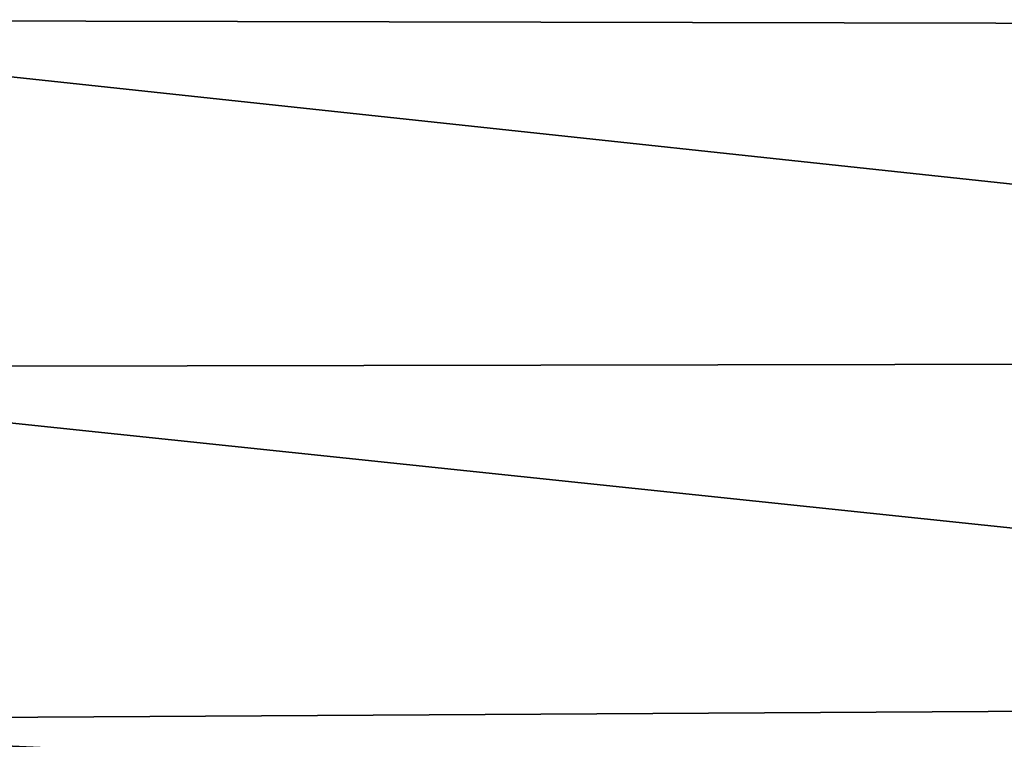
# Model space of a CAD drawing. Header units: metres. Extents: x 59 to 135, y -85 to 115.
# Tile 75 of 256: x 76.16 to 81.27, y -38.2 to -34.46. Entities that reach past the tile are written whole.
import ezdxf

# ---------------------------------------------------------------- set-up
doc = ezdxf.new("R2010")
doc.units = ezdxf.units.M
doc.layers.add('solid_20_404_502_XXX', color=7, linetype='CONTINUOUS')

msp = doc.modelspace()

# ---------------------------------------------------------------- linework, layer by layer
at = {"layer": 'solid_20_404_502_XXX'}
for points in [[(73.349998, -32.714363, 12.95255), (89.895042, -34.494755, 13.081908), (89.89505, -32.817223, 12.512468)], [(73.349998, -32.714363, 12.95255), (73.349998, -34.458122, 13.533724), (89.895042, -34.494755, 13.081908)], [(73.349998, -32.714386, -12.952447), (89.894997, -32.817169, -12.512449), (89.894981, -34.494717, -13.0819)], [(73.349998, -34.45813, -13.533614), (73.349998, -32.714386, -12.952447), (89.894981, -34.494717, -13.0819)], [(73.349998, -34.458122, 13.533724), (89.895035, -36.232258, 13.427515), (89.895042, -34.494755, 13.081908)], [(73.349998, -34.458122, 13.533724), (73.349998, -36.263023, 13.881265), (89.895035, -36.232258, 13.427515)], [(73.349998, -34.45813, -13.533614), (89.894981, -34.494717, -13.0819), (89.894974, -36.232239, -13.427514)], [(73.349998, -36.26302, -13.881152), (73.349998, -34.45813, -13.533614), (89.894974, -36.232239, -13.427514)], [(73.349998, -36.26302, -13.881152), (89.894974, -36.232239, -13.427514), (89.895012, -38, -13.543378)], [(73.349998, -36.263023, 13.881265), (89.895012, -38, 13.543378), (89.895035, -36.232258, 13.427515)], [(73.349998, -38.097889, -13.989064), (73.349998, -36.26302, -13.881152), (89.895012, -38, -13.543378)], [(73.349998, -36.263023, 13.881265), (73.349998, -38.097912, 13.989176), (89.895012, -38, 13.543378)], [(73.349998, -38.097912, 13.989176), (89.895844, -38.894577, 13.513779), (89.895012, -38, 13.543378)], [(89.895844, -38.894577, -13.513779), (73.349998, -38.097889, -13.989064), (89.895012, -38, -13.543378)], [(89.897758, -39.786552, -13.424951), (73.349998, -39.931072, -13.855485), (73.349998, -38.097889, -13.989064)], [(89.895844, -38.894577, -13.513779), (89.897758, -39.786552, -13.424951), (73.349998, -38.097889, -13.989064)], [(73.349998, -38.097912, 13.989176), (73.349998, -39.931107, 13.855592), (89.895844, -38.894577, 13.513779)]]:
    msp.add_3dface(points, dxfattribs=at)

doc.saveas('drawing.dxf')
